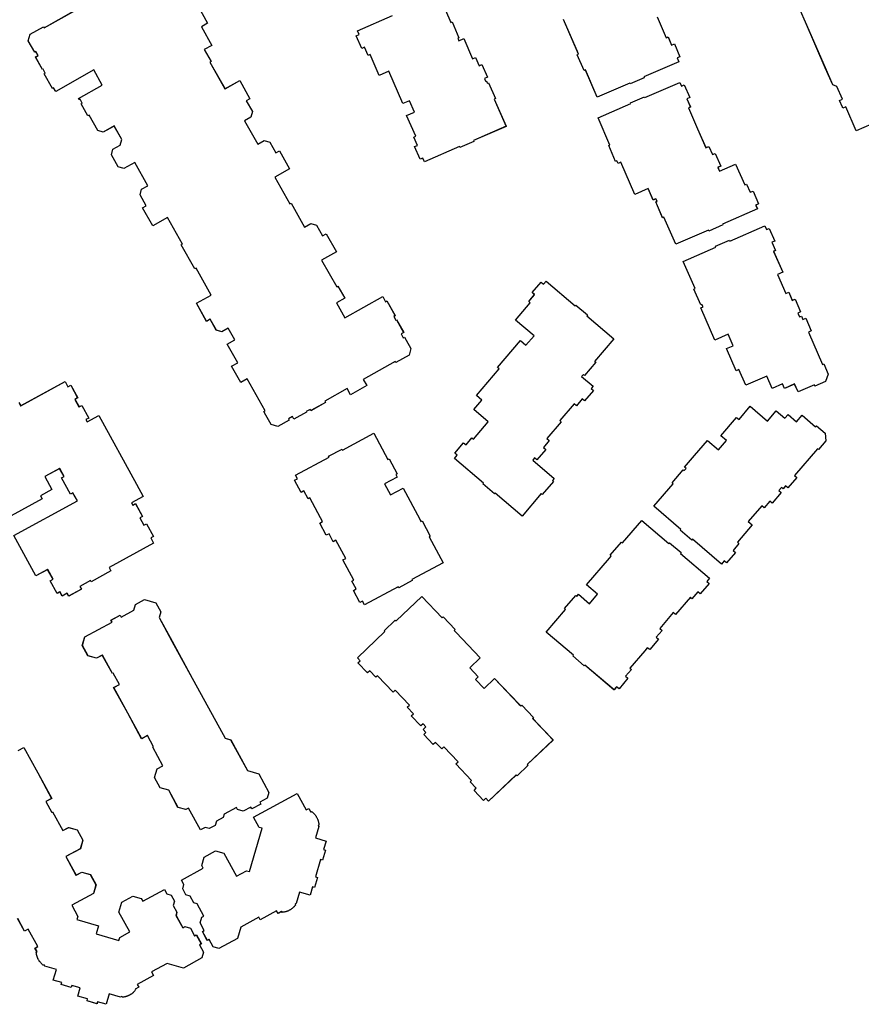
# Model space of a CAD drawing. Header units: inches. Extents: x 480978 to 483416, y 5454526 to 5457823.
# Tile 45 of 54: x 482853 to 482977, y 5455999 to 5456144. Entities that reach past the tile are written whole.
import ezdxf

# ---------------------------------------------------------------- set-up
doc = ezdxf.new("R2010")
doc.units = ezdxf.units.IN
doc.header["$MEASUREMENT"] = 0
doc.layers.add('ubcv_building_records', color=10, linetype='Continuous')
doc.layers.add('ubcv_buildings', color=10, linetype='Continuous')

# ---------------------------------------------------------------- blocks, each defined once
blk = doc.blocks.new('ubcv_campus_buildings_ACAD_1_FMEBLOCK36')
at = {"layer": 'ubcv_building_records'}
blk.add_lwpolyline([(-26.38, -21.31), (-32.01, -23.76), (-33.55, -20.22), (-33.97, -20.4), (-34.03, -20.26), (-34.46, -19.29), (-34.04, -19.1), (-34.87, -17.19), (-35.47, -16.96), (-36.57, -14.44), (-39.49, -7.74), (-42.41, -1.03)], dxfattribs=at)
blk = doc.blocks.new('ubcv_campus_buildings_ACAD_1_FMEBLOCK37')
at = {"layer": 'ubcv_building_records'}
for points in [[(29.51, 16.99), (29.79, 16.48), (36.34, 20.06), (36.75, 19.3), (37.16, 19.52), (38.18, 17.65), (37.78, 17.43), (38.38, 16.34), (38.78, 16.56), (39.8, 14.69), (39.4, 14.47), (39.58, 14.13), (41.32, 15.08), (46.86, 4.96), (47.85, 3.14), (46.12, 2.19), (46.3, 1.86), (46.7, 2.08), (47.72, 0.2), (47.32, -0.02), (47.92, -1.11), (48.32, -0.89), (49.35, -2.76), (48.94, -2.98), (49.36, -3.74), (42.81, -7.32), (43.09, -7.83), (40.19, -9.42), (40.09, -9.24), (38.51, -10.11), (38.73, -10.51), (36.86, -11.53), (36.64, -11.13), (35.9, -11.53), (35.58, -10.93), (35.17, -11.15), (34.15, -9.28), (34.55, -9.06), (33.76, -7.61), (32.02, -8.56), (29.65, -4.22), (28.78, -2.63), (38.14, 2.49), (37.49, 3.68), (37.12, 3.48), (35.81, 5.86), (36.18, 6.06), (35.53, 7.25), (33.35, 6.06), (34.39, 4.14), (32.7, 3.22), (32.94, 2.77), (28.4, 0.28)], [(29.4, -34.31), (30.25, -33.85), (32.3, -37.59), (34.35, -41.34), (33.5, -41.8), (34.38, -43.4), (34.49, -43.34), (35.99, -46.08), (36.86, -45.61), (38.1, -45.97), (38.94, -47.51), (38.58, -48.75), (36.44, -49.92), (37.94, -52.66), (38.8, -52.19), (40.05, -52.55), (40.89, -54.09), (40.52, -55.33), (37.31, -57.08), (38.21, -58.72), (38.07, -59.17), (41.24, -60.1), (40.89, -61.29), (44.25, -62.27), (44.38, -61.82), (45.86, -61.01), (44.26, -58.09), (44.7, -56.61), (46.3, -55.73), (47.54, -56.09), (47.76, -56.49), (50.97, -54.74), (51.34, -55.42), (51.96, -55.6), (52.45, -56.49), (52.27, -57.11), (52.81, -58.1), (52.67, -58.59), (53.66, -60.39), (53.97, -60.22), (54.8, -60.46), (55.4, -61.57), (55.67, -61.42), (56.4, -62.76), (56.13, -62.9), (56.73, -64.01), (56.49, -64.83), (53.75, -66.33), (51.37, -65.64), (49.08, -66.89), (49.37, -67.43), (46.96, -68.74), (47.18, -69.14), (46.65, -69.44), (46.71, -69.55), (46.66, -69.61), (46.61, -69.67), (46.56, -69.74), (46.51, -69.79), (46.45, -69.85), (46.4, -69.91), (46.34, -69.96), (46.28, -70.01), (46.22, -70.06), (46.15, -70.11), (46.09, -70.16), (46.02, -70.2), (45.95, -70.25), (45.89, -70.29), (45.82, -70.33), (45.74, -70.36), (45.67, -70.4), (45.6, -70.43), (45.52, -70.46), (45.45, -70.48), (45.37, -70.51), (45.3, -70.53), (45.22, -70.55), (45.14, -70.57), (45.06, -70.58), (44.99, -70.6), (44.91, -70.61), (44.83, -70.62), (44.75, -70.62), (44.69, -70.51), (44.51, -70.61), (42.83, -70.11), (42.37, -71.67), (41.11, -71.31), (41.03, -71.6), (39.57, -71.17), (39.65, -70.88), (38.21, -70.46), (38.56, -69.27), (37.3, -68.9), (37.22, -69.19), (35.76, -68.76), (35.84, -68.47), (34.59, -68.1), (35.04, -66.54), (33.36, -66.05), (33.26, -65.87), (33.15, -65.93), (33.09, -65.89), (33.02, -65.84), (32.96, -65.79), (32.9, -65.73), (32.85, -65.68), (32.79, -65.62), (32.74, -65.56), (32.68, -65.5), (32.63, -65.44), (32.59, -65.38), (32.54, -65.31), (32.49, -65.25), (32.45, -65.18), (32.41, -65.11), (32.37, -65.04), (32.34, -64.97), (32.3, -64.9), (32.27, -64.82), (32.24, -64.75), (32.22, -64.67), (32.19, -64.6), (32.17, -64.52), (32.15, -64.45), (32.13, -64.37), (32.12, -64.29), (32.1, -64.21), (32.09, -64.13), (32.08, -64.05), (32.08, -63.97), (32.19, -63.91), (31.9, -63.38), (32.3, -63.16), (30.9, -60.6), (30.36, -60.89), (29.34, -59.02)]]:
    blk.add_lwpolyline(points, dxfattribs=at)
for points in [[(50.42, -13.87), (50.17, -14.7), (52.08, -18.17), (55.05, -23.61), (58, -29), (59.9, -32.48), (60.73, -32.72), (63.2, -37.24), (64.86, -37.73), (66.36, -40.47), (66.12, -41.3), (65.01, -41.9), (65.16, -42.17), (63.82, -42.9), (63.68, -42.63), (62.57, -43.24), (61.75, -42.99), (61.57, -42.68), (59.77, -43.67), (59.63, -44.15), (58.64, -44.69), (58.46, -45.31), (57.56, -45.8), (56.94, -45.62), (56.26, -45.99), (54.51, -42.78), (54.11, -43), (52.97, -42.67), (51.59, -40.15), (50.35, -39.79), (49.51, -38.25), (49.87, -37.01), (50.74, -36.53), (49.24, -33.79), (49.35, -33.73), (48.45, -32.08), (47.61, -32.55), (45.56, -28.8), (43.49, -25.01), (44.33, -24.55), (43.43, -22.9), (43.32, -22.96), (41.82, -20.22), (40.95, -20.7), (39.71, -20.33), (38.87, -18.8), (39.23, -17.56), (43.24, -15.36), (43.1, -15.09), (44.43, -14.36), (44.58, -14.63), (46.45, -13.61), (46.69, -12.78), (48.03, -12.05), (49.69, -12.53)], [(70.52, -40.62), (71.84, -43.03), (72.24, -42.81), (72.53, -43.35), (72.65, -43.28), (72.71, -43.33), (72.77, -43.38), (72.83, -43.43), (72.89, -43.49), (72.95, -43.54), (73.01, -43.6), (73.06, -43.66), (73.11, -43.72), (73.16, -43.78), (73.21, -43.84), (73.26, -43.91), (73.3, -43.97), (73.34, -44.04), (73.39, -44.11), (73.42, -44.18), (73.46, -44.25), (73.49, -44.32), (73.53, -44.39), (73.55, -44.47), (73.58, -44.54), (73.61, -44.62), (73.63, -44.7), (73.65, -44.77), (73.67, -44.85), (73.68, -44.93), (73.69, -45.01), (73.71, -45.09), (73.71, -45.17), (73.72, -45.25), (73.61, -45.31), (73.7, -45.48), (73.21, -47.17), (74.77, -47.62), (74.4, -48.88), (74.7, -48.96), (74.27, -50.43), (73.98, -50.34), (73.23, -52.9), (73.52, -52.99), (73.09, -54.45), (72.8, -54.36), (72.43, -55.62), (70.87, -55.16), (70.38, -56.84), (70.2, -56.94), (70.26, -57.05), (70.21, -57.12), (70.16, -57.18), (70.11, -57.24), (70.06, -57.3), (70, -57.36), (69.95, -57.41), (69.89, -57.47), (69.83, -57.52), (69.77, -57.57), (69.7, -57.62), (69.64, -57.66), (69.57, -57.71), (69.51, -57.75), (69.44, -57.79), (69.37, -57.83), (69.3, -57.87), (69.22, -57.9), (69.15, -57.93), (69.08, -57.96), (69, -57.99), (68.93, -58.01), (68.85, -58.04), (68.77, -58.06), (68.7, -58.07), (68.62, -58.09), (68.54, -58.1), (68.46, -58.11), (68.38, -58.12), (68.3, -58.13), (68.24, -58.01), (67.7, -58.31), (67.49, -57.91), (65.08, -59.22), (64.88, -58.86), (62.21, -60.31), (61.73, -61.97), (58.99, -63.47), (58.16, -63.23), (57.56, -62.12), (57.29, -62.27), (56.56, -60.93), (56.83, -60.79), (56.22, -59.68), (56.46, -58.86), (56.78, -58.68), (55.79, -56.88), (55.31, -56.74), (54.76, -55.75), (54.14, -55.56), (53.66, -54.67), (53.84, -54.05), (53.47, -53.37), (56.67, -51.62), (56.46, -51.22), (56.82, -49.98), (58.48, -49.07), (59.72, -49.43), (61.57, -52.8), (63.04, -52), (63.5, -52.13), (65.37, -45.74), (64.91, -45.61), (64.11, -44.13)]]:
    blk.add_lwpolyline(points, close=True, dxfattribs=at)
blk = doc.blocks.new('ubcv_campus_buildings_ACAD_1_FMEBLOCK49')
at = {"layer": 'ubcv_buildings'}
for points in [[(33.71, 36.23), (35.05, 33.15), (35.33, 33.27), (35.85, 32.06), (36.27, 32.25), (37.08, 30.38), (36.66, 30.2), (36.91, 29.64), (31.76, 27.4), (31.82, 27.26), (29.76, 26.36), (29.69, 26.5), (24.89, 24.41), (23.15, 28.41), (22.96, 28.33), (21.95, 30.66), (22.13, 30.74), (21.97, 31.11), (19.9, 35.87)], [(-33.86, 37.71), (-32.51, 35.32), (-33.44, 34.8), (-31.89, 32.05), (-33, 31.43), (-32, 29.66), (-32.18, 29.56), (-29.95, 25.62), (-27.79, 26.85), (-26.29, 24.19), (-26.82, 23.89), (-25.92, 22.3), (-26.15, 21.47), (-27.08, 20.95), (-25.13, 17.49), (-24.2, 18.02), (-23.37, 17.79), (-22.47, 16.2), (-21.94, 16.5), (-20.44, 13.84), (-22.61, 12.62), (-20.39, 8.68), (-20.21, 8.78), (-18.24, 5.29), (-17.31, 5.81), (-16.48, 5.58), (-15.58, 3.99), (-15.05, 4.29), (-13.55, 1.63), (-15.72, 0.41), (-13.49, -3.53), (-13.32, -3.43), (-12.32, -5.2), (-13.55, -5.89), (-12.3, -8.11), (-6.72, -4.96), (-6.3, -5.71), (-6.12, -5.61), (-4.9, -7.78), (-5.07, -7.88), (-4.76, -8.43), (-4.67, -8.38), (-3.62, -10.24), (-4.02, -10.46), (-3.7, -11.04), (-3.52, -10.94), (-3.27, -11.38), (-2.57, -12.62), (-2.84, -13.59), (-4.79, -14.69), (-4.89, -14.51), (-9.58, -17.16), (-9.05, -18.08), (-11.44, -19.43), (-11.97, -18.5), (-15.26, -20.37), (-15.16, -20.54), (-17.33, -21.77), (-17.43, -21.59), (-17.98, -21.9), (-17.93, -21.99), (-19.79, -23.04), (-20.01, -22.64), (-20.59, -22.97), (-20.49, -23.14), (-22.17, -24.09), (-23.14, -23.82), (-23.94, -22.41), (-24.24, -21.88), (-24.06, -21.78), (-26.71, -17.09), (-27.64, -17.61), (-28.99, -15.22), (-28.06, -14.7), (-29.61, -11.96), (-28.5, -11.33), (-29.48, -9.61), (-30.4, -10.13), (-31.23, -9.9), (-32.13, -8.31), (-32.66, -8.61), (-34.16, -5.95), (-32, -4.73), (-34.22, -0.79), (-34.4, -0.89), (-36.39, 2.65), (-36.22, 2.75), (-38.44, 6.68), (-40.61, 5.46), (-42.11, 8.11), (-41.58, 8.41), (-42.47, 10.01), (-42.24, 10.84), (-41.31, 11.36), (-43.26, 14.81), (-44.86, 13.91), (-45.69, 14.14), (-46.7, 15.94), (-46.47, 16.77), (-45.4, 17.37), (-45.17, 18.2), (-46.29, 20.16), (-47.88, 19.27), (-48.71, 19.5), (-49.98, 21.75), (-50.16, 21.65), (-51.16, 23.42), (-50.98, 23.52), (-51.31, 24.1), (-51.44, 24.02), (-51.54, 24.2), (-48.03, 26.18), (-49.29, 28.42), (-54.89, 25.25), (-55.2, 25.81), (-55.38, 25.71), (-56.6, 27.87), (-56.43, 27.97), (-56.74, 28.53), (-56.83, 28.48), (-57.88, 30.33), (-57.48, 30.56), (-57.8, 31.13), (-57.98, 31.03), (-58.93, 32.71), (-58.66, 33.68), (-56.71, 34.78), (-56.61, 34.61), (-51.92, 37.25)], [(1.58, 39.42), (3.32, 35.42), (3.51, 35.5), (4.52, 33.17), (4.34, 33.09), (4.5, 32.72), (5.23, 33.04), (6.53, 30.05), (6.95, 30.24), (7.48, 29.03), (7.9, 29.21), (8.71, 27.35), (8.29, 27.16), (8.45, 26.79), (8.54, 26.83), (8.71, 26.46), (8.89, 26.54), (9.91, 24.21), (9.72, 24.13), (11.46, 20.12), (6.66, 18.03), (6.72, 17.89), (4.66, 17), (4.6, 17.14), (-0.55, 14.89), (-0.8, 15.45), (-1.21, 15.27), (-2.03, 17.13), (-1.61, 17.31), (-2.13, 18.52), (-1.85, 18.65), (-3.19, 21.72), (-2.03, 22.23), (-2.76, 23.9), (-3.74, 23.48), (-5.81, 28.23), (-7.24, 27.6), (-8.58, 30.68), (-8.86, 30.56), (-9.38, 31.77), (-9.8, 31.58), (-10.61, 33.45), (-10.2, 33.63), (-10.44, 34.19), (-5.29, 36.43)]]:
    blk.add_lwpolyline(points, dxfattribs=at)
for points in [[(37.04, 26.6), (37.29, 26.04), (37.71, 26.22), (38.52, 24.36), (38.1, 24.18), (38.62, 22.96), (38.35, 22.84), (39.68, 19.77), (40.9, 16.97), (41.32, 17.16), (41.85, 15.95), (42.27, 16.13), (43.08, 14.27), (42.66, 14.08), (42.9, 13.52), (45.28, 14.56), (46.62, 11.49), (46.9, 11.61), (47.42, 10.4), (47.84, 10.58), (48.65, 8.72), (48.24, 8.53), (48.48, 7.97), (43.33, 5.73), (43.39, 5.59), (41.33, 4.69), (41.27, 4.83), (36.46, 2.74), (34.72, 6.75), (34.53, 6.66), (33.78, 8.39), (33.52, 8.99), (33.7, 9.07), (33.54, 9.45), (33.12, 9.26), (32.39, 10.94), (30.44, 10.09), (28.37, 14.84), (27.95, 14.66), (27.79, 15.03), (27.6, 14.95), (26.58, 17.28), (26.77, 17.36), (25.03, 21.36), (29.83, 23.46), (29.77, 23.6), (31.83, 24.49), (31.89, 24.35)], [(49.57, 5.46), (49.82, 4.9), (50.24, 5.08), (51.05, 3.22), (50.63, 3.04), (51.16, 1.83), (50.88, 1.7), (52.22, -1.37), (51.47, -1.69), (52.69, -4.49), (53.11, -4.31), (53.63, -5.52), (54.05, -5.33), (54.86, -7.2), (54.45, -7.38), (54.69, -7.94), (54.97, -7.82), (55.19, -8.33), (55.61, -8.15), (56.42, -10.01), (56, -10.19), (58.07, -14.94), (58.26, -14.86), (58.93, -16.4), (58.51, -17.47), (56.97, -18.14), (56.89, -17.95), (54.48, -19), (53.97, -17.84), (52.47, -18.49), (52.18, -17.83), (50.64, -18.5), (49.86, -16.69), (46.78, -18.03), (45.77, -15.7), (45.35, -15.88), (43.93, -12.62), (44.91, -12.2), (44.18, -10.52), (42.22, -11.37), (40.15, -6.62), (40.48, -6.48), (40.32, -6.11), (40.13, -6.19), (39.12, -3.86), (39.3, -3.78), (37.56, 0.23), (42.36, 2.32), (42.3, 2.46), (44.36, 3.35), (44.42, 3.22)], [(17.38, -2.67), (21.65, -6.32), (21.75, -6.2), (23.46, -7.66), (23.36, -7.78), (27.34, -11.18), (24.5, -14.5), (24.66, -14.64), (23.01, -16.57), (22.85, -16.44), (22.59, -16.74), (24.27, -18.18), (24, -18.49), (24.35, -18.79), (23.03, -20.33), (22.68, -20.03), (21.83, -21.04), (21.48, -20.74), (19.37, -23.21), (19.6, -23.41), (17.48, -25.88), (17.83, -26.18), (16.97, -27.18), (17.32, -27.48), (16, -29.02), (15.65, -28.73), (15.39, -29.04), (18.56, -31.75), (18.3, -32.06), (18.45, -32.19), (16.8, -34.12), (16.65, -33.99), (13.81, -37.31), (9.83, -33.9), (9.73, -34.02), (8.02, -32.56), (8.12, -32.44), (3.85, -28.79), (4.24, -28.33), (3.89, -28.03), (5.21, -26.49), (5.56, -26.78), (6.42, -25.78), (6.65, -25.98), (8.83, -23.43), (6.7, -21.61), (7.89, -20.22), (7.08, -19.53), (10.44, -15.59), (10.21, -15.39), (13.58, -11.45), (14.39, -12.14), (15.58, -10.75), (12.86, -8.43), (15.03, -5.88), (14.8, -5.68), (15.66, -4.68), (15.31, -4.38), (16.63, -2.83), (16.98, -3.13)], [(47.43, -21.12), (49.98, -23.29), (51.26, -21.8), (52.53, -22.89), (53, -22.34), (54.25, -23.4), (55.07, -22.44), (57.07, -24.14), (57.2, -23.99), (58.48, -25.08), (58.57, -26.22), (57.48, -27.5), (57.32, -27.37), (53.96, -31.31), (54.31, -31.6), (52.98, -33.15), (52.64, -32.85), (52.27, -33.28), (52.04, -33.08), (51.65, -33.54), (51.99, -33.84), (50.67, -35.38), (50.33, -35.09), (49.47, -36.09), (49.12, -35.79), (47.14, -38.11), (47.72, -38.6), (45.54, -41.15), (45.77, -41.35), (44.91, -42.36), (45.26, -42.65), (43.94, -44.2), (43.59, -43.9), (43.2, -44.36), (38.93, -40.71), (38.83, -40.83), (37.12, -39.37), (37.22, -39.25), (33.24, -35.85), (36.07, -32.53), (35.92, -32.4), (37.57, -30.46), (37.72, -30.6), (37.99, -30.29), (37.76, -30.09), (39.21, -28.39), (41.12, -26.15), (42.74, -27.54), (43.93, -26.15), (43.12, -25.45), (45.43, -22.75), (45.78, -23.05)], [(-8.02, -25.09), (-5.96, -28.95), (-5.78, -28.85), (-4.59, -31.09), (-4.76, -31.19), (-4.57, -31.55), (-6.46, -32.55), (-5.59, -34.16), (-3.71, -33.16), (-1.27, -37.73), (-1.08, -38.09), (-0.9, -37.99), (0.29, -40.23), (0.12, -40.33), (2.17, -44.18), (-2.45, -46.65), (-2.38, -46.78), (-4.36, -47.84), (-4.43, -47.71), (-9.39, -50.35), (-9.68, -49.82), (-10.08, -50.03), (-11.04, -48.24), (-10.63, -48.02), (-11.26, -46.86), (-10.99, -46.72), (-12.57, -43.76), (-12.16, -43.54), (-13.6, -40.85), (-14, -41.07), (-14.62, -39.9), (-15.03, -40.12), (-15.98, -38.33), (-15.58, -38.11), (-15.87, -37.57), (-17.45, -34.62), (-17.71, -34.76), (-18.34, -33.59), (-18.74, -33.81), (-19.7, -32.02), (-19.29, -31.8), (-19.58, -31.26), (-14.62, -28.62), (-14.69, -28.48), (-12.71, -27.42), (-12.64, -27.56)], [(31.45, -37.93), (35.43, -41.34), (35.53, -41.22), (37.24, -42.68), (37.14, -42.8), (41.42, -46.45), (41.02, -46.91), (41.37, -47.21), (40.05, -48.75), (39.7, -48.46), (38.84, -49.46), (38.61, -49.26), (36.43, -51.81), (36.08, -51.51), (34.1, -53.83), (34.45, -54.13), (33.59, -55.13), (33.94, -55.43), (32.62, -56.97), (32.27, -56.68), (31.88, -57.14), (29.7, -59.69), (29.93, -59.89), (29.07, -60.89), (29.42, -61.19), (28.1, -62.73), (27.75, -62.44), (27.36, -62.9), (23.08, -59.25), (22.98, -59.36), (21.28, -57.9), (21.37, -57.79), (17.39, -54.38), (20.23, -51.06), (20.08, -50.93), (21.73, -49), (21.88, -49.13), (22.14, -48.82), (23.77, -50.21), (24.95, -48.82), (23.33, -47.43), (26.7, -43.49), (26.96, -43.18), (26.81, -43.05), (28.46, -41.12), (28.61, -41.25)], [(-0.96, -49.13), (2.06, -52.3), (2.2, -52.16), (3.95, -54), (3.81, -54.14), (4.09, -54.43), (7.66, -58.19), (6.11, -59.66), (7.37, -60.98), (6.97, -61.37), (8.23, -62.69), (9.77, -61.22), (13.34, -64.98), (13.62, -65.27), (13.77, -65.13), (15.52, -66.97), (15.38, -67.11), (18.39, -70.28), (14.59, -73.89), (14.7, -74), (13.07, -75.55), (12.96, -75.44), (8.89, -79.31), (8.47, -78.87), (8.14, -79.18), (6.74, -77.71), (7.07, -77.39), (6.16, -76.44), (6.38, -76.23), (4.07, -73.8), (4.4, -73.48), (2.3, -71.27), (1.97, -71.59), (1.06, -70.63), (0.73, -70.95), (-0.67, -69.48), (-0.34, -69.16), (-0.76, -68.72), (-0.36, -68.33), (-0.78, -67.89), (-1.11, -68.21), (-2.51, -66.73), (-2.18, -66.42), (-3.09, -65.46), (-2.76, -65.15), (-4.86, -62.94), (-5.19, -63.25), (-7.5, -60.82), (-7.72, -61.03), (-8.63, -60.08), (-8.96, -60.39), (-10.36, -58.92), (-10.03, -58.61), (-10.45, -58.16), (-6.38, -54.29), (-6.48, -54.18), (-4.86, -52.63), (-4.75, -52.74)]]:
    blk.add_lwpolyline(points, close=True, dxfattribs=at)
blk = doc.blocks.new('ubcv_campus_buildings_ACAD_1_FMEBLOCK59')
at = {"layer": 'ubcv_buildings'}
for points in [[(29.51, 16.99), (29.79, 16.48), (36.34, 20.06), (36.75, 19.3), (37.16, 19.52), (38.18, 17.65), (37.78, 17.43), (38.38, 16.34), (38.78, 16.56), (39.8, 14.69), (39.4, 14.47), (39.58, 14.13), (41.32, 15.08), (46.86, 4.96), (47.85, 3.14), (46.12, 2.19), (46.3, 1.86), (46.7, 2.08), (47.72, 0.2), (47.32, -0.02), (47.92, -1.11), (48.32, -0.89), (49.35, -2.76), (48.94, -2.98), (49.36, -3.74), (42.81, -7.32), (43.09, -7.83), (40.19, -9.42), (40.09, -9.24), (38.51, -10.11), (38.73, -10.51), (36.86, -11.53), (36.64, -11.13), (35.9, -11.53), (35.58, -10.93), (35.17, -11.15), (34.15, -9.28), (34.55, -9.06), (33.76, -7.61), (32.02, -8.56), (29.65, -4.22), (28.78, -2.63), (38.14, 2.49), (37.49, 3.68), (37.12, 3.48), (35.81, 5.86), (36.18, 6.06), (35.53, 7.25), (33.35, 6.06), (34.39, 4.14), (32.7, 3.22), (32.94, 2.77), (28.4, 0.28)], [(29.4, -34.31), (30.25, -33.85), (32.3, -37.59), (34.35, -41.34), (33.5, -41.8), (34.38, -43.4), (34.49, -43.34), (35.99, -46.08), (36.86, -45.61), (38.1, -45.97), (38.94, -47.51), (38.58, -48.75), (36.44, -49.92), (37.94, -52.66), (38.8, -52.19), (40.05, -52.55), (40.89, -54.09), (40.52, -55.33), (37.31, -57.08), (38.21, -58.72), (38.07, -59.17), (41.24, -60.1), (40.89, -61.29), (44.25, -62.27), (44.38, -61.82), (45.86, -61.01), (44.26, -58.09), (44.7, -56.61), (46.3, -55.73), (47.54, -56.09), (47.76, -56.49), (50.97, -54.74), (51.34, -55.42), (51.96, -55.6), (52.45, -56.49), (52.27, -57.11), (52.81, -58.1), (52.67, -58.59), (53.66, -60.39), (53.97, -60.22), (54.8, -60.46), (55.4, -61.57), (55.67, -61.42), (56.4, -62.76), (56.13, -62.9), (56.73, -64.01), (56.49, -64.83), (53.75, -66.33), (51.37, -65.64), (49.08, -66.89), (49.37, -67.43), (46.96, -68.74), (47.18, -69.14), (46.65, -69.44), (46.71, -69.55), (46.66, -69.61), (46.61, -69.67), (46.56, -69.74), (46.51, -69.79), (46.45, -69.85), (46.4, -69.91), (46.34, -69.96), (46.28, -70.01), (46.22, -70.06), (46.15, -70.11), (46.09, -70.16), (46.02, -70.2), (45.95, -70.25), (45.89, -70.29), (45.82, -70.33), (45.74, -70.36), (45.67, -70.4), (45.6, -70.43), (45.52, -70.46), (45.45, -70.48), (45.37, -70.51), (45.3, -70.53), (45.22, -70.55), (45.14, -70.57), (45.06, -70.58), (44.99, -70.6), (44.91, -70.61), (44.83, -70.62), (44.75, -70.62), (44.69, -70.51), (44.51, -70.61), (42.83, -70.11), (42.37, -71.67), (41.11, -71.31), (41.03, -71.6), (39.57, -71.17), (39.65, -70.88), (38.21, -70.46), (38.56, -69.27), (37.3, -68.9), (37.22, -69.19), (35.76, -68.76), (35.84, -68.47), (34.59, -68.1), (35.04, -66.54), (33.36, -66.05), (33.26, -65.87), (33.15, -65.93), (33.09, -65.89), (33.02, -65.84), (32.96, -65.79), (32.9, -65.73), (32.85, -65.68), (32.79, -65.62), (32.74, -65.56), (32.68, -65.5), (32.63, -65.44), (32.59, -65.38), (32.54, -65.31), (32.49, -65.25), (32.45, -65.18), (32.41, -65.11), (32.37, -65.04), (32.34, -64.97), (32.3, -64.9), (32.27, -64.82), (32.24, -64.75), (32.22, -64.67), (32.19, -64.6), (32.17, -64.52), (32.15, -64.45), (32.13, -64.37), (32.12, -64.29), (32.1, -64.21), (32.09, -64.13), (32.08, -64.05), (32.08, -63.97), (32.19, -63.91), (31.9, -63.38), (32.3, -63.16), (30.9, -60.6), (30.36, -60.89), (29.34, -59.02)]]:
    blk.add_lwpolyline(points, dxfattribs=at)
for points in [[(50.42, -13.87), (50.17, -14.7), (52.08, -18.17), (55.05, -23.61), (58, -29), (59.9, -32.48), (60.73, -32.72), (63.2, -37.24), (64.86, -37.73), (66.36, -40.47), (66.12, -41.3), (65.01, -41.9), (65.16, -42.17), (63.82, -42.9), (63.68, -42.63), (62.57, -43.24), (61.75, -42.99), (61.57, -42.68), (59.77, -43.67), (59.63, -44.15), (58.64, -44.69), (58.46, -45.31), (57.56, -45.8), (56.94, -45.62), (56.26, -45.99), (54.51, -42.78), (54.11, -43), (52.97, -42.67), (51.59, -40.15), (50.35, -39.79), (49.51, -38.25), (49.87, -37.01), (50.74, -36.53), (49.24, -33.79), (49.35, -33.73), (48.45, -32.08), (47.61, -32.55), (45.56, -28.8), (43.49, -25.01), (44.33, -24.55), (43.43, -22.9), (43.32, -22.96), (41.82, -20.22), (40.95, -20.7), (39.71, -20.33), (38.87, -18.8), (39.23, -17.56), (43.24, -15.36), (43.1, -15.09), (44.43, -14.36), (44.58, -14.63), (46.45, -13.61), (46.69, -12.78), (48.03, -12.05), (49.69, -12.53)], [(70.52, -40.62), (71.84, -43.03), (72.24, -42.81), (72.53, -43.35), (72.65, -43.28), (72.71, -43.33), (72.77, -43.38), (72.83, -43.43), (72.89, -43.49), (72.95, -43.54), (73.01, -43.6), (73.06, -43.66), (73.11, -43.72), (73.16, -43.78), (73.21, -43.84), (73.26, -43.91), (73.3, -43.97), (73.34, -44.04), (73.39, -44.11), (73.42, -44.18), (73.46, -44.25), (73.49, -44.32), (73.53, -44.39), (73.55, -44.47), (73.58, -44.54), (73.61, -44.62), (73.63, -44.7), (73.65, -44.77), (73.67, -44.85), (73.68, -44.93), (73.69, -45.01), (73.71, -45.09), (73.71, -45.17), (73.72, -45.25), (73.61, -45.31), (73.7, -45.48), (73.21, -47.17), (74.77, -47.62), (74.4, -48.88), (74.7, -48.96), (74.27, -50.43), (73.98, -50.34), (73.23, -52.9), (73.52, -52.99), (73.09, -54.45), (72.8, -54.36), (72.43, -55.62), (70.87, -55.16), (70.38, -56.84), (70.2, -56.94), (70.26, -57.05), (70.21, -57.12), (70.16, -57.18), (70.11, -57.24), (70.06, -57.3), (70, -57.36), (69.95, -57.41), (69.89, -57.47), (69.83, -57.52), (69.77, -57.57), (69.7, -57.62), (69.64, -57.66), (69.57, -57.71), (69.51, -57.75), (69.44, -57.79), (69.37, -57.83), (69.3, -57.87), (69.22, -57.9), (69.15, -57.93), (69.08, -57.96), (69, -57.99), (68.93, -58.01), (68.85, -58.04), (68.77, -58.06), (68.7, -58.07), (68.62, -58.09), (68.54, -58.1), (68.46, -58.11), (68.38, -58.12), (68.3, -58.13), (68.24, -58.01), (67.7, -58.31), (67.49, -57.91), (65.08, -59.22), (64.88, -58.86), (62.21, -60.31), (61.73, -61.97), (58.99, -63.47), (58.16, -63.23), (57.56, -62.12), (57.29, -62.27), (56.56, -60.93), (56.83, -60.79), (56.22, -59.68), (56.46, -58.86), (56.78, -58.68), (55.79, -56.88), (55.31, -56.74), (54.76, -55.75), (54.14, -55.56), (53.66, -54.67), (53.84, -54.05), (53.47, -53.37), (56.67, -51.62), (56.46, -51.22), (56.82, -49.98), (58.48, -49.07), (59.72, -49.43), (61.57, -52.8), (63.04, -52), (63.5, -52.13), (65.37, -45.74), (64.91, -45.61), (64.11, -44.13)]]:
    blk.add_lwpolyline(points, close=True, dxfattribs=at)
blk = doc.blocks.new('ubcv_campus_buildings_ACAD_1_FMEBLOCK102')
at = {"layer": 'ubcv_buildings'}
blk.add_lwpolyline([(-26.38, -21.31), (-32.01, -23.76), (-33.55, -20.22), (-33.97, -20.4), (-34.03, -20.26), (-34.46, -19.29), (-34.04, -19.1), (-34.87, -17.19), (-35.47, -16.96), (-36.57, -14.44), (-39.49, -7.74), (-42.41, -1.03)], dxfattribs=at)

msp = doc.modelspace()

# ---------------------------------------------------------------- linework, layer by layer
at = {"layer": 'ubcv_building_records'}
for points in [[(482982.12, 5456129.77), (482976.48, 5456127.32), (482974.94, 5456130.86), (482974.52, 5456130.68), (482974.46, 5456130.82), (482974.03, 5456131.79), (482974.45, 5456131.98), (482973.62, 5456133.89), (482973.02, 5456134.12), (482971.93, 5456136.64), (482969, 5456143.34), (482966.08, 5456150.05)], [(482915.01, 5456147.3), (482916.75, 5456143.3), (482916.94, 5456143.38), (482917.95, 5456141.05), (482917.77, 5456140.97), (482917.93, 5456140.6), (482918.66, 5456140.92), (482919.96, 5456137.94), (482920.38, 5456138.12), (482920.91, 5456136.91), (482921.32, 5456137.09), (482922.14, 5456135.23), (482921.72, 5456135.05), (482921.88, 5456134.67), (482921.97, 5456134.71), (482922.13, 5456134.34), (482922.32, 5456134.42), (482923.34, 5456132.09), (482923.15, 5456132.01), (482924.89, 5456128.01), (482920.09, 5456125.91), (482920.15, 5456125.77), (482918.09, 5456124.88), (482918.03, 5456125.02), (482912.88, 5456122.77), (482912.63, 5456123.33), (482912.22, 5456123.15), (482911.4, 5456125.01), (482911.82, 5456125.19), (482911.3, 5456126.41), (482911.57, 5456126.53), (482910.24, 5456129.6), (482911.4, 5456130.11), (482910.67, 5456131.78), (482909.69, 5456131.36), (482907.62, 5456136.11), (482906.19, 5456135.49), (482904.85, 5456138.56), (482904.57, 5456138.44), (482904.05, 5456139.65), (482903.63, 5456139.47), (482902.81, 5456141.33), (482903.23, 5456141.51), (482902.99, 5456142.07), (482908.14, 5456144.31)], [(482879.57, 5456145.59), (482880.92, 5456143.2), (482879.99, 5456142.68), (482881.54, 5456139.93), (482880.43, 5456139.31), (482881.43, 5456137.54), (482881.25, 5456137.44), (482883.47, 5456133.5), (482885.64, 5456134.73), (482887.14, 5456132.07), (482886.61, 5456131.77), (482887.51, 5456130.18), (482887.28, 5456129.35), (482886.35, 5456128.83), (482888.3, 5456125.38), (482889.23, 5456125.9), (482890.06, 5456125.67), (482890.96, 5456124.08), (482891.49, 5456124.38), (482892.99, 5456121.72), (482890.82, 5456120.5), (482893.04, 5456116.56), (482893.22, 5456116.66), (482895.19, 5456113.17), (482896.12, 5456113.69), (482896.95, 5456113.46), (482897.85, 5456111.87), (482898.38, 5456112.17), (482899.88, 5456109.51), (482897.71, 5456108.29), (482899.94, 5456104.35), (482900.11, 5456104.45), (482901.11, 5456102.68), (482899.88, 5456101.99), (482901.13, 5456099.78), (482906.71, 5456102.93), (482907.13, 5456102.17), (482907.31, 5456102.27), (482908.53, 5456100.11), (482908.35, 5456100.01), (482908.67, 5456099.45), (482908.76, 5456099.5), (482909.8, 5456097.65), (482909.41, 5456097.42), (482909.73, 5456096.85), (482909.91, 5456096.95), (482910.16, 5456096.5), (482910.86, 5456095.26), (482910.59, 5456094.3), (482908.64, 5456093.2), (482908.54, 5456093.37), (482903.85, 5456090.73), (482904.38, 5456089.8), (482901.99, 5456088.45), (482901.46, 5456089.38), (482898.17, 5456087.52), (482898.27, 5456087.34), (482896.1, 5456086.12), (482896, 5456086.29), (482895.45, 5456085.98), (482895.5, 5456085.89), (482893.64, 5456084.84), (482893.41, 5456085.24), (482892.84, 5456084.92), (482892.94, 5456084.74), (482891.26, 5456083.79), (482890.29, 5456084.06), (482889.49, 5456085.47), (482889.19, 5456086.01), (482889.37, 5456086.11), (482886.72, 5456090.79), (482885.79, 5456090.27), (482884.44, 5456092.66), (482885.37, 5456093.18), (482883.82, 5456095.93), (482884.93, 5456096.55), (482883.95, 5456098.28), (482883.03, 5456097.75), (482882.19, 5456097.98), (482881.3, 5456099.57), (482880.76, 5456099.28), (482879.27, 5456101.93), (482881.43, 5456103.15), (482879.21, 5456107.09), (482879.03, 5456106.99), (482877.04, 5456110.53), (482877.21, 5456110.63), (482874.99, 5456114.57), (482872.82, 5456113.34), (482871.32, 5456116), (482871.85, 5456116.3), (482870.96, 5456117.89), (482871.19, 5456118.72), (482872.12, 5456119.24), (482870.17, 5456122.69), (482868.57, 5456121.79), (482867.74, 5456122.03), (482866.73, 5456123.82), (482866.96, 5456124.65), (482868.02, 5456125.25), (482868.26, 5456126.08), (482867.14, 5456128.05), (482865.55, 5456127.15), (482864.72, 5456127.38), (482863.45, 5456129.63), (482863.27, 5456129.53), (482862.27, 5456131.3), (482862.45, 5456131.4), (482862.12, 5456131.98), (482861.99, 5456131.9), (482861.89, 5456132.08), (482865.4, 5456134.06), (482864.14, 5456136.3), (482858.54, 5456133.13), (482858.23, 5456133.69), (482858.05, 5456133.59), (482856.83, 5456135.75), (482857, 5456135.85), (482856.69, 5456136.41), (482856.6, 5456136.36), (482855.55, 5456138.22), (482855.95, 5456138.44), (482855.63, 5456139.02), (482855.45, 5456138.92), (482854.5, 5456140.6), (482854.77, 5456141.57), (482856.72, 5456142.66), (482856.82, 5456142.49), (482861.51, 5456145.14)], [(482947.14, 5456144.11), (482948.48, 5456141.03), (482948.75, 5456141.16), (482949.28, 5456139.95), (482949.7, 5456140.13), (482950.51, 5456138.26), (482950.09, 5456138.08), (482950.34, 5456137.52), (482945.18, 5456135.28), (482945.25, 5456135.14), (482943.18, 5456134.24), (482943.12, 5456134.38), (482938.32, 5456132.29), (482936.58, 5456136.3), (482936.39, 5456136.21), (482935.38, 5456138.54), (482935.56, 5456138.62), (482935.4, 5456139), (482933.33, 5456143.75)], [(482853.09, 5456087.33), (482853.37, 5456086.82), (482859.93, 5456090.4), (482860.34, 5456089.64), (482860.74, 5456089.86), (482861.76, 5456087.99), (482861.36, 5456087.77), (482861.96, 5456086.68), (482862.36, 5456086.9), (482863.39, 5456085.03), (482862.99, 5456084.81), (482863.17, 5456084.47), (482864.91, 5456085.42), (482870.44, 5456075.3), (482871.44, 5456073.48), (482869.7, 5456072.53), (482869.88, 5456072.2), (482870.29, 5456072.41), (482871.31, 5456070.54), (482870.91, 5456070.32), (482871.51, 5456069.23), (482871.91, 5456069.45), (482872.93, 5456067.58), (482872.53, 5456067.36), (482872.94, 5456066.6), (482866.39, 5456063.02), (482866.67, 5456062.51), (482863.78, 5456060.92), (482863.68, 5456061.1), (482862.1, 5456060.23), (482862.32, 5456059.83), (482860.44, 5456058.81), (482860.22, 5456059.21), (482859.49, 5456058.81), (482859.16, 5456059.41), (482858.76, 5456059.19), (482857.74, 5456061.06), (482858.14, 5456061.28), (482857.34, 5456062.73), (482855.61, 5456061.78), (482853.23, 5456066.12), (482852.36, 5456067.71), (482861.72, 5456072.83), (482861.07, 5456074.02), (482860.7, 5456073.82), (482859.4, 5456076.2), (482859.77, 5456076.4), (482859.11, 5456077.59), (482856.93, 5456076.4), (482857.98, 5456074.48), (482856.28, 5456073.56), (482856.53, 5456073.11), (482851.98, 5456070.62)], [(482852.99, 5456036.03), (482853.83, 5456036.49), (482855.88, 5456032.75), (482857.93, 5456029), (482857.08, 5456028.54), (482857.96, 5456026.93), (482858.07, 5456027), (482859.57, 5456024.25), (482860.44, 5456024.73), (482861.68, 5456024.37), (482862.52, 5456022.83), (482862.16, 5456021.59), (482860.02, 5456020.42), (482861.52, 5456017.68), (482862.39, 5456018.15), (482863.63, 5456017.79), (482864.47, 5456016.25), (482864.11, 5456015.01), (482860.9, 5456013.26), (482861.79, 5456011.62), (482861.66, 5456011.17), (482864.83, 5456010.24), (482864.48, 5456009.05), (482867.83, 5456008.07), (482867.97, 5456008.52), (482869.44, 5456009.33), (482867.85, 5456012.25), (482868.28, 5456013.73), (482869.89, 5456014.61), (482871.13, 5456014.25), (482871.35, 5456013.85), (482874.56, 5456015.6), (482874.93, 5456014.92), (482875.55, 5456014.74), (482876.04, 5456013.85), (482875.85, 5456013.23), (482876.4, 5456012.24), (482876.25, 5456011.75), (482877.24, 5456009.95), (482877.55, 5456010.12), (482878.38, 5456009.88), (482878.98, 5456008.77), (482879.25, 5456008.92), (482879.98, 5456007.58), (482879.72, 5456007.44), (482880.32, 5456006.33), (482880.08, 5456005.51), (482877.34, 5456004.01), (482874.96, 5456004.7), (482872.66, 5456003.45), (482872.96, 5456002.91), (482870.55, 5456001.6), (482870.77, 5456001.2), (482870.23, 5456000.9), (482870.29, 5456000.79), (482870.25, 5456000.73), (482870.2, 5456000.67), (482870.15, 5456000.6), (482870.09, 5456000.55), (482870.04, 5456000.49), (482869.98, 5456000.43), (482869.92, 5456000.38), (482869.86, 5456000.33), (482869.8, 5456000.27), (482869.74, 5456000.23), (482869.67, 5456000.18), (482869.61, 5456000.14), (482869.54, 5456000.09), (482869.47, 5456000.05), (482869.4, 5456000.01), (482869.33, 5455999.98), (482869.26, 5455999.94), (482869.18, 5455999.91), (482869.11, 5455999.88), (482869.03, 5455999.86), (482868.96, 5455999.83), (482868.88, 5455999.81), (482868.81, 5455999.79), (482868.73, 5455999.77), (482868.65, 5455999.76), (482868.57, 5455999.74), (482868.49, 5455999.73), (482868.41, 5455999.72), (482868.33, 5455999.72), (482868.27, 5455999.83), (482868.09, 5455999.73), (482866.41, 5456000.23), (482865.96, 5455998.67), (482864.7, 5455999.03), (482864.61, 5455998.74), (482863.15, 5455999.17), (482863.24, 5455999.46), (482861.8, 5455999.88), (482862.14, 5456001.07), (482860.89, 5456001.44), (482860.8, 5456001.15), (482859.34, 5456001.58), (482859.43, 5456001.87), (482858.17, 5456002.24), (482858.63, 5456003.8), (482856.95, 5456004.29), (482856.85, 5456004.47), (482856.74, 5456004.41), (482856.67, 5456004.45), (482856.61, 5456004.5), (482856.55, 5456004.55), (482856.49, 5456004.61), (482856.43, 5456004.66), (482856.38, 5456004.72), (482856.32, 5456004.78), (482856.27, 5456004.84), (482856.22, 5456004.9), (482856.17, 5456004.96), (482856.12, 5456005.03), (482856.08, 5456005.09), (482856.04, 5456005.16), (482856, 5456005.23), (482855.96, 5456005.3), (482855.92, 5456005.37), (482855.89, 5456005.44), (482855.86, 5456005.52), (482855.83, 5456005.59), (482855.8, 5456005.67), (482855.78, 5456005.74), (482855.75, 5456005.82), (482855.73, 5456005.89), (482855.72, 5456005.97), (482855.7, 5456006.05), (482855.69, 5456006.13), (482855.68, 5456006.21), (482855.67, 5456006.29), (482855.66, 5456006.37), (482855.77, 5456006.43), (482855.48, 5456006.96), (482855.88, 5456007.18), (482854.48, 5456009.74), (482853.95, 5456009.45), (482852.92, 5456011.32)]]:
    msp.add_lwpolyline(points, dxfattribs=at)
for points in [[(482950.47, 5456134.48), (482950.72, 5456133.92), (482951.13, 5456134.1), (482951.95, 5456132.24), (482951.53, 5456132.06), (482952.05, 5456130.85), (482951.77, 5456130.72), (482953.11, 5456127.65), (482954.33, 5456124.86), (482954.75, 5456125.04), (482955.28, 5456123.83), (482955.7, 5456124.01), (482956.51, 5456122.15), (482956.09, 5456121.97), (482956.33, 5456121.41), (482958.71, 5456122.44), (482960.05, 5456119.37), (482960.33, 5456119.49), (482960.85, 5456118.28), (482961.27, 5456118.46), (482962.08, 5456116.6), (482961.66, 5456116.41), (482961.91, 5456115.86), (482956.76, 5456113.61), (482956.82, 5456113.47), (482954.76, 5456112.57), (482954.7, 5456112.71), (482949.89, 5456110.62), (482948.15, 5456114.63), (482947.96, 5456114.55), (482947.21, 5456116.27), (482946.95, 5456116.88), (482947.13, 5456116.96), (482946.97, 5456117.33), (482946.55, 5456117.15), (482945.82, 5456118.82), (482943.87, 5456117.97), (482941.8, 5456122.72), (482941.38, 5456122.54), (482941.21, 5456122.91), (482941.03, 5456122.83), (482940.01, 5456125.16), (482940.2, 5456125.24), (482938.46, 5456129.25), (482943.26, 5456131.34), (482943.2, 5456131.48), (482945.26, 5456132.37), (482945.32, 5456132.24)], [(482963, 5456113.34), (482963.25, 5456112.78), (482963.67, 5456112.96), (482964.48, 5456111.1), (482964.06, 5456110.92), (482964.59, 5456109.71), (482964.31, 5456109.59), (482965.65, 5456106.51), (482964.9, 5456106.19), (482966.12, 5456103.39), (482966.54, 5456103.58), (482967.06, 5456102.37), (482967.48, 5456102.55), (482968.29, 5456100.68), (482967.88, 5456100.5), (482968.12, 5456099.94), (482968.4, 5456100.06), (482968.62, 5456099.55), (482969.04, 5456099.74), (482969.85, 5456097.87), (482969.43, 5456097.69), (482971.5, 5456092.94), (482971.69, 5456093.02), (482972.36, 5456091.48), (482971.94, 5456090.41), (482970.4, 5456089.74), (482970.32, 5456089.93), (482967.91, 5456088.88), (482967.4, 5456090.05), (482965.9, 5456089.39), (482965.61, 5456090.05), (482964.07, 5456089.39), (482963.29, 5456091.19), (482960.21, 5456089.85), (482959.2, 5456092.18), (482958.78, 5456092), (482957.36, 5456095.26), (482958.34, 5456095.68), (482957.61, 5456097.36), (482955.65, 5456096.51), (482953.58, 5456101.26), (482953.91, 5456101.4), (482953.75, 5456101.77), (482953.56, 5456101.69), (482952.55, 5456104.02), (482952.73, 5456104.1), (482950.99, 5456108.11), (482955.79, 5456110.2), (482955.73, 5456110.34), (482957.79, 5456111.24), (482957.85, 5456111.1)], [(482930.81, 5456105.21), (482935.08, 5456101.56), (482935.18, 5456101.68), (482936.89, 5456100.22), (482936.79, 5456100.1), (482940.77, 5456096.7), (482937.93, 5456093.38), (482938.09, 5456093.24), (482936.44, 5456091.31), (482936.28, 5456091.45), (482936.02, 5456091.14), (482937.7, 5456089.7), (482937.43, 5456089.39), (482937.78, 5456089.1), (482936.46, 5456087.55), (482936.11, 5456087.85), (482935.25, 5456086.84), (482934.91, 5456087.14), (482932.79, 5456084.67), (482933.03, 5456084.47), (482930.91, 5456082), (482931.26, 5456081.7), (482930.4, 5456080.7), (482930.75, 5456080.4), (482929.43, 5456078.86), (482929.08, 5456079.15), (482928.82, 5456078.84), (482931.99, 5456076.13), (482931.73, 5456075.83), (482931.88, 5456075.69), (482930.23, 5456073.76), (482930.08, 5456073.89), (482927.24, 5456070.57), (482923.26, 5456073.98), (482923.16, 5456073.86), (482921.45, 5456075.32), (482921.55, 5456075.44), (482917.28, 5456079.09), (482917.67, 5456079.55), (482917.32, 5456079.85), (482918.64, 5456081.39), (482918.99, 5456081.1), (482919.85, 5456082.1), (482920.08, 5456081.9), (482922.26, 5456084.45), (482920.13, 5456086.27), (482921.32, 5456087.66), (482920.51, 5456088.35), (482923.87, 5456092.29), (482923.64, 5456092.49), (482927.01, 5456096.43), (482927.82, 5456095.74), (482929.01, 5456097.13), (482926.29, 5456099.45), (482928.46, 5456102), (482928.23, 5456102.2), (482929.09, 5456103.21), (482928.74, 5456103.5), (482930.06, 5456105.05), (482930.41, 5456104.75)], [(482960.86, 5456086.77), (482963.41, 5456084.59), (482964.69, 5456086.08), (482965.96, 5456084.99), (482966.43, 5456085.54), (482967.68, 5456084.48), (482968.5, 5456085.45), (482970.5, 5456083.74), (482970.63, 5456083.89), (482971.91, 5456082.8), (482972, 5456081.66), (482970.91, 5456080.38), (482970.75, 5456080.51), (482967.39, 5456076.58), (482967.73, 5456076.28), (482966.41, 5456074.73), (482966.07, 5456075.03), (482965.7, 5456074.61), (482965.47, 5456074.8), (482965.08, 5456074.34), (482965.42, 5456074.04), (482964.1, 5456072.5), (482963.76, 5456072.8), (482962.9, 5456071.79), (482962.55, 5456072.09), (482960.57, 5456069.77), (482961.15, 5456069.28), (482958.97, 5456066.73), (482959.2, 5456066.53), (482958.34, 5456065.53), (482958.69, 5456065.23), (482957.37, 5456063.68), (482957.02, 5456063.98), (482956.63, 5456063.52), (482952.36, 5456067.17), (482952.26, 5456067.05), (482950.55, 5456068.51), (482950.65, 5456068.63), (482946.66, 5456072.03), (482949.5, 5456075.35), (482949.35, 5456075.49), (482951, 5456077.42), (482951.15, 5456077.29), (482951.42, 5456077.59), (482951.19, 5456077.79), (482952.64, 5456079.49), (482954.55, 5456081.73), (482956.17, 5456080.35), (482957.36, 5456081.74), (482956.55, 5456082.43), (482958.86, 5456085.13), (482959.21, 5456084.83)], [(482905.41, 5456082.79), (482907.47, 5456078.94), (482907.65, 5456079.03), (482908.84, 5456076.79), (482908.67, 5456076.7), (482908.86, 5456076.34), (482906.97, 5456075.33), (482907.84, 5456073.72), (482909.72, 5456074.72), (482912.16, 5456070.15), (482912.35, 5456069.79), (482912.53, 5456069.89), (482913.72, 5456067.65), (482913.54, 5456067.55), (482915.6, 5456063.7), (482910.98, 5456061.23), (482911.05, 5456061.1), (482909.07, 5456060.04), (482909, 5456060.17), (482904.04, 5456057.53), (482903.75, 5456058.06), (482903.35, 5456057.85), (482902.39, 5456059.64), (482902.8, 5456059.86), (482902.17, 5456061.02), (482902.44, 5456061.17), (482900.86, 5456064.12), (482901.27, 5456064.34), (482899.83, 5456067.03), (482899.43, 5456066.81), (482898.81, 5456067.98), (482898.4, 5456067.76), (482897.45, 5456069.56), (482897.85, 5456069.77), (482897.56, 5456070.31), (482895.98, 5456073.27), (482895.72, 5456073.12), (482895.09, 5456074.29), (482894.69, 5456074.07), (482893.73, 5456075.87), (482894.14, 5456076.08), (482893.85, 5456076.62), (482898.81, 5456079.26), (482898.74, 5456079.4), (482900.72, 5456080.46), (482900.79, 5456080.32)], [(482944.88, 5456069.95), (482948.86, 5456066.55), (482948.96, 5456066.66), (482950.67, 5456065.2), (482950.57, 5456065.08), (482954.84, 5456061.43), (482954.45, 5456060.97), (482954.8, 5456060.67), (482953.48, 5456059.13), (482953.13, 5456059.43), (482952.27, 5456058.42), (482952.04, 5456058.62), (482949.86, 5456056.07), (482949.51, 5456056.37), (482947.53, 5456054.05), (482947.88, 5456053.75), (482947.02, 5456052.75), (482947.37, 5456052.45), (482946.05, 5456050.91), (482945.7, 5456051.2), (482945.31, 5456050.74), (482943.13, 5456048.19), (482943.36, 5456047.99), (482942.5, 5456046.99), (482942.85, 5456046.69), (482941.53, 5456045.15), (482941.18, 5456045.45), (482940.78, 5456044.98), (482936.51, 5456048.63), (482936.41, 5456048.52), (482934.7, 5456049.98), (482934.8, 5456050.09), (482930.82, 5456053.5), (482933.66, 5456056.82), (482933.51, 5456056.95), (482935.16, 5456058.88), (482935.31, 5456058.75), (482935.57, 5456059.06), (482937.2, 5456057.67), (482938.38, 5456059.06), (482936.76, 5456060.45), (482940.13, 5456064.39), (482940.39, 5456064.7), (482940.24, 5456064.83), (482941.89, 5456066.76), (482942.04, 5456066.63)], [(482874, 5456056.47), (482873.76, 5456055.64), (482875.66, 5456052.17), (482878.64, 5456046.73), (482881.59, 5456041.34), (482883.49, 5456037.86), (482884.31, 5456037.62), (482886.79, 5456033.09), (482888.44, 5456032.61), (482889.94, 5456029.87), (482889.7, 5456029.04), (482888.6, 5456028.44), (482888.74, 5456028.17), (482887.41, 5456027.44), (482887.26, 5456027.71), (482886.16, 5456027.1), (482885.33, 5456027.35), (482885.16, 5456027.66), (482883.36, 5456026.67), (482883.21, 5456026.19), (482882.22, 5456025.65), (482882.04, 5456025.03), (482881.15, 5456024.54), (482880.53, 5456024.72), (482879.85, 5456024.35), (482878.09, 5456027.56), (482877.69, 5456027.34), (482876.55, 5456027.67), (482875.18, 5456030.19), (482873.94, 5456030.55), (482873.1, 5456032.09), (482873.46, 5456033.33), (482874.33, 5456033.81), (482872.83, 5456036.55), (482872.94, 5456036.61), (482872.04, 5456038.26), (482871.19, 5456037.79), (482869.14, 5456041.54), (482867.07, 5456045.32), (482867.92, 5456045.79), (482867.02, 5456047.44), (482866.9, 5456047.38), (482865.4, 5456050.12), (482864.54, 5456049.64), (482863.29, 5456050.01), (482862.45, 5456051.54), (482862.82, 5456052.78), (482866.83, 5456054.98), (482866.68, 5456055.25), (482868.02, 5456055.98), (482868.16, 5456055.71), (482870.04, 5456056.73), (482870.28, 5456057.56), (482871.62, 5456058.29), (482873.27, 5456057.81)], [(482912.47, 5456058.75), (482915.49, 5456055.59), (482915.63, 5456055.73), (482917.38, 5456053.89), (482917.24, 5456053.75), (482917.52, 5456053.45), (482921.09, 5456049.7), (482919.54, 5456048.23), (482920.8, 5456046.9), (482920.4, 5456046.52), (482921.66, 5456045.19), (482923.2, 5456046.66), (482926.77, 5456042.91), (482927.05, 5456042.61), (482927.2, 5456042.75), (482928.95, 5456040.91), (482928.8, 5456040.77), (482931.82, 5456037.61), (482928.02, 5456034), (482928.12, 5456033.89), (482926.5, 5456032.34), (482926.39, 5456032.45), (482922.32, 5456028.57), (482921.9, 5456029.01), (482921.57, 5456028.7), (482920.17, 5456030.17), (482920.5, 5456030.49), (482919.59, 5456031.44), (482919.81, 5456031.65), (482917.5, 5456034.08), (482917.83, 5456034.4), (482915.73, 5456036.61), (482915.4, 5456036.29), (482914.49, 5456037.25), (482914.16, 5456036.93), (482912.76, 5456038.41), (482913.09, 5456038.72), (482912.67, 5456039.16), (482913.07, 5456039.55), (482912.65, 5456039.99), (482912.32, 5456039.67), (482910.92, 5456041.15), (482911.25, 5456041.46), (482910.34, 5456042.42), (482910.67, 5456042.73), (482908.57, 5456044.94), (482908.24, 5456044.63), (482905.93, 5456047.06), (482905.71, 5456046.85), (482904.8, 5456047.8), (482904.47, 5456047.49), (482903.07, 5456048.96), (482903.4, 5456049.28), (482902.98, 5456049.72), (482907.05, 5456053.59), (482906.94, 5456053.7), (482908.57, 5456055.25), (482908.68, 5456055.14)], [(482894.11, 5456029.72), (482895.43, 5456027.31), (482895.83, 5456027.53), (482896.12, 5456026.99), (482896.23, 5456027.06), (482896.29, 5456027.01), (482896.36, 5456026.96), (482896.42, 5456026.91), (482896.48, 5456026.85), (482896.54, 5456026.8), (482896.59, 5456026.74), (482896.65, 5456026.68), (482896.7, 5456026.62), (482896.75, 5456026.56), (482896.8, 5456026.5), (482896.84, 5456026.43), (482896.89, 5456026.37), (482896.93, 5456026.3), (482896.97, 5456026.23), (482897.01, 5456026.16), (482897.04, 5456026.09), (482897.08, 5456026.02), (482897.11, 5456025.95), (482897.14, 5456025.87), (482897.17, 5456025.8), (482897.19, 5456025.72), (482897.21, 5456025.64), (482897.23, 5456025.57), (482897.25, 5456025.49), (482897.27, 5456025.41), (482897.28, 5456025.33), (482897.29, 5456025.25), (482897.3, 5456025.17), (482897.3, 5456025.09), (482897.19, 5456025.03), (482897.29, 5456024.86), (482896.8, 5456023.17), (482898.36, 5456022.72), (482897.99, 5456021.46), (482898.28, 5456021.38), (482897.85, 5456019.91), (482897.56, 5456020), (482896.81, 5456017.44), (482897.1, 5456017.35), (482896.68, 5456015.89), (482896.38, 5456015.98), (482896.02, 5456014.72), (482894.46, 5456015.18), (482893.96, 5456013.5), (482893.79, 5456013.4), (482893.85, 5456013.29), (482893.8, 5456013.22), (482893.75, 5456013.16), (482893.7, 5456013.1), (482893.64, 5456013.04), (482893.59, 5456012.98), (482893.53, 5456012.93), (482893.47, 5456012.87), (482893.41, 5456012.82), (482893.35, 5456012.77), (482893.29, 5456012.72), (482893.22, 5456012.67), (482893.16, 5456012.63), (482893.09, 5456012.59), (482893.02, 5456012.55), (482892.95, 5456012.51), (482892.88, 5456012.47), (482892.81, 5456012.44), (482892.74, 5456012.41), (482892.66, 5456012.38), (482892.59, 5456012.35), (482892.51, 5456012.33), (482892.43, 5456012.3), (482892.36, 5456012.28), (482892.28, 5456012.27), (482892.2, 5456012.25), (482892.12, 5456012.24), (482892.04, 5456012.23), (482891.97, 5456012.22), (482891.89, 5456012.21), (482891.82, 5456012.33), (482891.29, 5456012.03), (482891.07, 5456012.43), (482888.66, 5456011.12), (482888.46, 5456011.48), (482885.8, 5456010.03), (482885.31, 5456008.37), (482882.57, 5456006.87), (482881.75, 5456007.11), (482881.14, 5456008.22), (482880.87, 5456008.07), (482880.14, 5456009.41), (482880.41, 5456009.55), (482879.81, 5456010.66), (482880.05, 5456011.48), (482880.36, 5456011.66), (482879.37, 5456013.46), (482878.89, 5456013.6), (482878.35, 5456014.59), (482877.73, 5456014.77), (482877.24, 5456015.67), (482877.42, 5456016.29), (482877.05, 5456016.97), (482880.26, 5456018.72), (482880.04, 5456019.12), (482880.4, 5456020.36), (482882.07, 5456021.27), (482883.31, 5456020.91), (482885.15, 5456017.54), (482886.63, 5456018.34), (482887.09, 5456018.21), (482888.96, 5456024.6), (482888.5, 5456024.73), (482887.69, 5456026.21)]]:
    msp.add_lwpolyline(points, close=True, dxfattribs=at)

# ---------------------------------------------------------------- block references
for name, p in [('ubcv_campus_buildings_ACAD_1_FMEBLOCK36', (483008.49, 5456151.08)), ('ubcv_campus_buildings_ACAD_1_FMEBLOCK37', (482823.59, 5456070.34))]:
    msp.add_blockref(name, p, dxfattribs=at)
at = {"layer": 'ubcv_buildings'}
for name, p in [('ubcv_campus_buildings_ACAD_1_FMEBLOCK102', (483008.49, 5456151.08)), ('ubcv_campus_buildings_ACAD_1_FMEBLOCK49', (482913.43, 5456107.88)), ('ubcv_campus_buildings_ACAD_1_FMEBLOCK59', (482823.59, 5456070.34))]:
    msp.add_blockref(name, p, dxfattribs=at)

doc.saveas('drawing.dxf')
